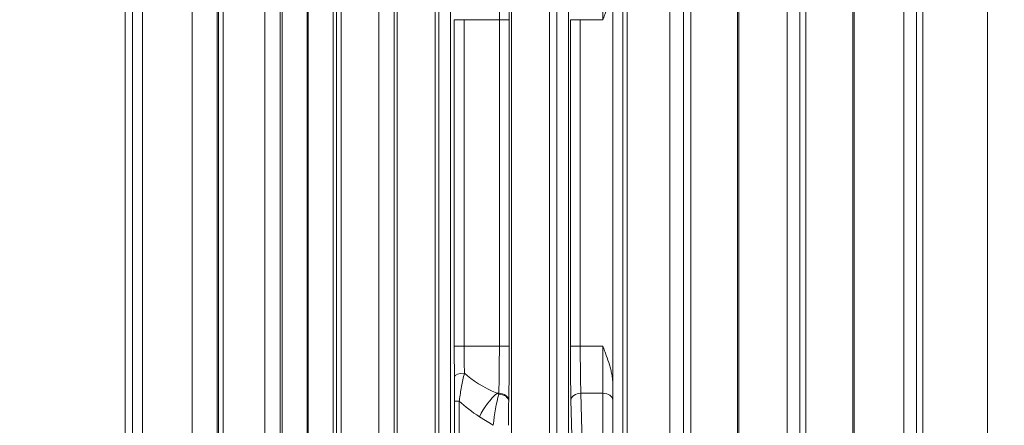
# Model space of a CAD drawing. Header units: millimetres. Extents: x 4 to 836, y 5 to 589.
# Tile 123 of 163: x 623 to 653, y 304 to 316. Entities that reach past the tile are written whole.
import ezdxf

# ---------------------------------------------------------------- set-up
doc = ezdxf.new("R2010")
doc.units = ezdxf.units.MM
doc.layers.add('1', color=7, linetype='Continuous', true_color=0xffffff)
doc.styles.add('ideas_simplex', font='simplex.shx')
doc.dimstyles.get("Standard").update_dxf_attribs({"dimtxt": 0.18, "dimasz": 0.18, "dimexe": 0.18, "dimexo": 0.0625, "dimgap": 0.09, "dimtad": 0, "dimtih": 1, "dimtoh": 1, "dimdec": 4, "dimzin": 0, "dimdsep": 46, "dimtxsty": 'Standard', "dimcen": 0.09, "dimadec": 0, "dimazin": 0, "dimtfac": 1, "dimtdec": 4, "dimtofl": 0, "dimtmove": 0, "dimatfit": 3, "dimfxl": 1, "dimtolj": 1, "dimtzin": 0, "dimarcsym": 0})

# ---------------------------------------------------------------- blocks, each defined once
blk = doc.blocks.new('_U6')
at = {"layer": '1', "color": 152, "lineweight": 13}
for p, q in [((707.915586, 361.359343), (604.33873, 361.359343)), ((696.641509, 245.904525), (604.338729, 245.904525))]:
    blk.add_line(p, q, dxfattribs=at)
at = {"layer": '1', "color": 27, "lineweight": 13}
blk.add_line((606.338729, 245.904525), (606.33873, 361.359343), dxfattribs=at)
at = {"layer": '1', "color": 87, "lineweight": 25}
for p, q in [((604.83873, 310.734434), (599.21373, 310.734434)), ((599.21373, 310.734434), (599.21373, 309.234434)), ((604.83873, 309.234434), (604.83873, 310.734434)), ((599.21373, 298.029434), (599.21373, 296.529434)), ((604.83873, 296.529434), (604.83873, 298.029434)), ((599.21373, 296.529434), (604.83873, 296.529434))]:
    blk.add_line(p, q, dxfattribs=at)
at = {"layer": '1', "color": 27, "lineweight": 18}
for points in [[(606.33873, 361.359343), (606.86771, 358.359345), (605.809749, 358.359341)], [(606.338729, 245.904525), (605.809749, 248.904523), (606.86771, 248.904527)]]:
    blk.add_solid(points, dxfattribs=at)
at = {"layer": '1', "color": 87, "linetype": 'Continuous', "lineweight": 25, "char_height": 3, "attachment_point": 7, "rotation": 90, "line_spacing_factor": 1.204819, "style": 'ideas_simplex'}
for s, insert in [('\\W1.1692;115,5', (597.37273, 296.491934)), ('\\W1.2097;4.55', (604.68523, 297.976934))]:
    blk.add_mtext(s, dxfattribs=dict(at, insert=insert))

msp = doc.modelspace()

# ---------------------------------------------------------------- linework, layer by layer
at = {"layer": '1', "color": 9, "linetype": 'Continuous', "lineweight": 18}
for p, q in [((641.392, 267.393), (641.392, 354.326)), ((652.39, 338.983), (652.39, 282.736)), ((641.523, 336.319), (641.523, 285.4))]:
    msp.add_line(p, q, dxfattribs=at)
at = {"layer": '1', "color": 9, "linetype": 'Continuous', "lineweight": 13}
for p, q in [((648.329, 285.465), (648.329, 336.253)), ((648.37, 336.253), (648.37, 285.465)), ((649.868, 285.465), (649.868, 336.253)), ((650.251, 285.465), (650.251, 336.253)), ((650.439, 336.253), (650.439, 285.465)), ((644.85, 286.906), (644.85, 334.812)), ((644.892, 334.812), (644.892, 286.906)), ((646.349, 286.906), (646.349, 334.812)), ((646.729, 286.906), (646.729, 334.812)), ((646.915, 334.812), (646.915, 286.906)), ((642.81, 287.769), (642.81, 333.95)), ((643.222, 287.769), (643.222, 333.95)), ((643.444, 333.95), (643.444, 287.769))]:
    msp.add_line(p, q, dxfattribs=at)
at = {"layer": '1', "color": 143, "linetype": 'Continuous', "lineweight": 13}
for p, q in [((638.033, 290.497), (638.033, 331.222)), ((639.754, 331.201), (639.754, 290.517)), ((639.182, 330.971), (639.182, 290.747)), ((639.404, 290.735), (639.404, 330.983)), ((629.161, 330.198), (629.161, 291.52)), ((628.411, 291.751), (628.411, 329.968)), ((631.122, 291.762), (631.122, 329.957)), ((632.661, 329.913), (632.661, 291.806)), ((631.872, 329.685), (631.872, 292.033)), ((631.911, 292.037), (631.911, 329.682)), ((634.59, 291.935), (634.59, 329.783)), ((636.195, 329.712), (636.195, 292.006)), ((635.739, 329.512), (635.739, 292.207)), ((635.845, 292.21), (635.845, 329.509)), ((629.205, 292.742), (629.205, 328.976)), ((629.345, 328.976), (629.345, 292.742)), ((626.613, 292.822), (626.613, 328.897)), ((626.912, 328.897), (626.912, 292.822)), ((630.598, 292.775), (630.598, 328.943)), ((631.058, 328.943), (631.058, 292.775)), ((632.763, 292.836), (632.763, 328.883)), ((632.903, 328.883), (632.903, 292.836)), ((634.041, 292.866), (634.041, 328.853)), ((634.501, 328.853), (634.501, 292.866)), ((640.792, 315.781), (640.792, 317.195)), ((641.092, 304.802), (641.092, 316.917)), ((636.312, 305.938), (636.312, 315.781)), ((636.612, 315.781), (636.312, 315.781)), ((637.671, 315.781), (636.612, 315.781)), ((636.612, 315.781), (636.612, 305.938)), ((637.971, 315.781), (637.671, 315.781)), ((637.671, 305.938), (637.671, 315.781)), ((637.971, 315.781), (637.971, 305.938)), ((640.112, 315.781), (639.812, 315.781)), ((639.812, 305.938), (639.812, 315.781)), ((640.792, 315.781), (640.112, 315.781)), ((640.112, 315.781), (640.112, 305.938)), ((636.612, 305.938), (636.312, 305.938)), ((636.612, 305.938), (637.671, 305.938)), ((637.971, 305.938), (637.671, 305.938)), ((640.112, 305.938), (639.812, 305.938)), ((640.112, 305.938), (640.792, 305.938)), ((640.792, 304.523), (640.792, 305.938)), ((637.654, 304.523), (637.607, 304.523)), ((637.607, 304.523), (637.653, 304.494)), ((637.653, 304.494), (637.654, 304.523)), ((640.792, 304.523), (640.129, 304.523)), ((640.129, 304.523), (640.169, 303.023)), ((640.792, 303.023), (640.792, 304.523)), ((636.462, 304.289), (636.322, 304.289)), ((636.322, 292.815), (636.322, 304.289)), ((636.462, 304.289), (636.462, 292.815)), ((637.953, 304.311), (637.953, 304.282)), ((639.869, 302.811), (639.83, 304.311)), ((637.484, 303.558), (637.074, 303.816))]:
    msp.add_line(p, q, dxfattribs=at)
at = {"layer": '1', "color": 143, "linetype": 'Continuous', "lineweight": 18}
for p, q in [((626.392, 291.829), (626.392, 329.889)), ((641.092, 304.802), (641.092, 304.311)), ((641.092, 304.311), (641.092, 302.811))]:
    msp.add_line(p, q, dxfattribs=at)
at = {"layer": '1', "color": 143, "linetype": 'Continuous', "lineweight": 13}
for centre, major_axis, ratio, start_param, end_param in [((637.911, 315.781), (0, -2.3), 0.026186, 1.570796, 2.356194), ((637.611, 315.781), (0, -2), 0.030114, 1.570796, 2.356194), ((636.372, 305.938), (0, -2.3), 0.026186, 4.712389, 5.127804), ((636.672, 305.938), (0, -2), 0.030114, 4.712389, 5.127804), ((637.611, 305.938), (0, -2), 0.030114, 0.785398, 1.570796), ((637.911, 305.938), (0, -2.3), 0.026186, 0.785398, 1.570796), ((639.872, 305.938), (0, -2.3), 0.026186, 4.712389, 5.497787), ((640.172, 305.938), (0, -2), 0.030114, 4.712389, 5.497787), ((636.617, 305.009), (0.3, 0.003), 0.403547, 1.566135, 3.112979), ((640.974, 305.938), (-4.762, 0), 0.419994, 0.415415, 0.785398), ((637.607, 303.816), (0.533, 0.846), 0.470381, 0.929444, 1.858888), ((637.666, 303.779), (-0.157, -1.081), 0.138573, 4.009587, 4.939031), ((637.653, 304.282), (0.3, -0.008), 0.706986, 0.037022, 1.589307), ((637.654, 304.311), (0.3, -0.008), 0.706986, 0.037022, 1.589307), ((640.129, 304.311), (0.3, 0.008), 0.706986, 1.552285, 3.104571), ((640.792, 304.311), (-0.3, 0), 0.707107, 3.141593, 4.712389), ((640.441, 305.938), (-4.762, 0), 0.629991, 0.581664, 0.785398), ((637.965, 303.779), (-0.006, -0.824), 0.024921, 4.055579, 4.985023)]:
    msp.add_ellipse(centre, major_axis=major_axis, ratio=ratio, start_param=start_param, end_param=end_param, dxfattribs=at)
at = {"layer": '1', "color": 143, "linetype": 'Continuous', "lineweight": 18}
for points, knots in [([(641.092, 316.917), (641.092, 316.867), (641.089, 316.818), (641.078, 316.72), (641.071, 316.672), (641.053, 316.575), (641.042, 316.527), (641.018, 316.432), (641.005, 316.384), (640.963, 316.243), (640.93, 316.15), (640.88, 316.011), (640.854, 315.942), (640.823, 315.861), (640.809, 315.827), (640.8, 315.804), (640.796, 315.792), (640.792, 315.781)], [0, 0, 0, 0, 0.125, 0.125, 0.25, 0.25, 0.375, 0.375, 0.5, 0.5, 0.75, 0.75, 0.875, 0.9375, 0.96875, 0.96875, 1, 1, 1, 1]), ([(640.792, 305.938), (640.796, 305.926), (640.8, 305.915), (640.809, 305.892), (640.823, 305.857), (640.854, 305.777), (640.88, 305.708), (640.93, 305.569), (640.963, 305.476), (641.005, 305.334), (641.018, 305.287), (641.042, 305.191), (641.053, 305.143), (641.071, 305.047), (641.078, 304.998), (641.089, 304.901), (641.092, 304.852), (641.092, 304.802)], [0, 0, 0, 0, 0.03125, 0.03125, 0.0625, 0.125, 0.25, 0.25, 0.5, 0.5, 0.625, 0.625, 0.75, 0.75, 0.875, 0.875, 1, 1, 1, 1])]:
    msp.add_open_spline(points, degree=3, knots=knots, dxfattribs=at)
at = {"layer": '1', "color": 143, "linetype": 'Continuous', "lineweight": 13}
for points, knots in [([(636.322, 304.289), (636.322, 304.321), (636.322, 304.352), (636.322, 304.415), (636.322, 304.447), (636.321, 304.539), (636.321, 304.6), (636.32, 304.779), (636.318, 304.895), (636.317, 305.009)], [0, 0, 0, 0, 0.125, 0.125, 0.25, 0.25, 0.5, 0.5, 1, 1, 1, 1]), ([(636.617, 305.131), (636.587, 304.998), (636.559, 304.863), (636.52, 304.653), (636.507, 304.582), (636.49, 304.473), (636.484, 304.436), (636.473, 304.363), (636.467, 304.326), (636.462, 304.289)], [0, 0, 0, 0, 0.5, 0.5, 0.75, 0.75, 0.875, 0.875, 1, 1, 1, 1])]:
    msp.add_open_spline(points, degree=3, knots=knots, dxfattribs=at)

# ---------------------------------------------------------------- dimensions: what is measured, and where the dimension line sits
at = {"layer": '1', "color": 87, "linetype": 'Continuous', "lineweight": 25}
dim = msp.add_linear_dim(base=(606.339, 245.905), p1=(714.073, 361.359), p2=(699.142, 245.905), angle=90, text='<>\\P[\\C87;{\\H1.00x;\\Fsimplex.shx;4.55\\Fsimplex.shx;}\\C87; ]', dimstyle='Standard', override={"dimtxt": 3, "dimasz": 3, "dimexe": 2, "dimexo": 2.5, "dimgap": 1.5, "dimtad": 1, "dimtih": 0, "dimtoh": 0, "dimdec": 1, "dimlfac": 1, "dimzin": 8, "dimdsep": 44, "dimlunit": 2, "dimtxsty": 'ideas_simplex', "dimsah": 1, "dimse1": 0, "dimse2": 0, "dimsd1": 0, "dimsd2": 0, "dimclrd": 27, "dimclre": 152, "dimclrt": 87, "dimtol": 0, "dimtm": -0.1, "dimtfac": 0.5, "dimtdec": 2, "dimtofl": 1, "dimtmove": 0, "dimtzin": 8, "dimlwd": 13, "dimlwe": 13}, dxfattribs=at)
dim.commit()
dim.dimension.update_dxf_attribs({"geometry": '_U6', "text_midpoint": (606.339, 303.632), "dimtype": 160})

doc.saveas('drawing.dxf')
